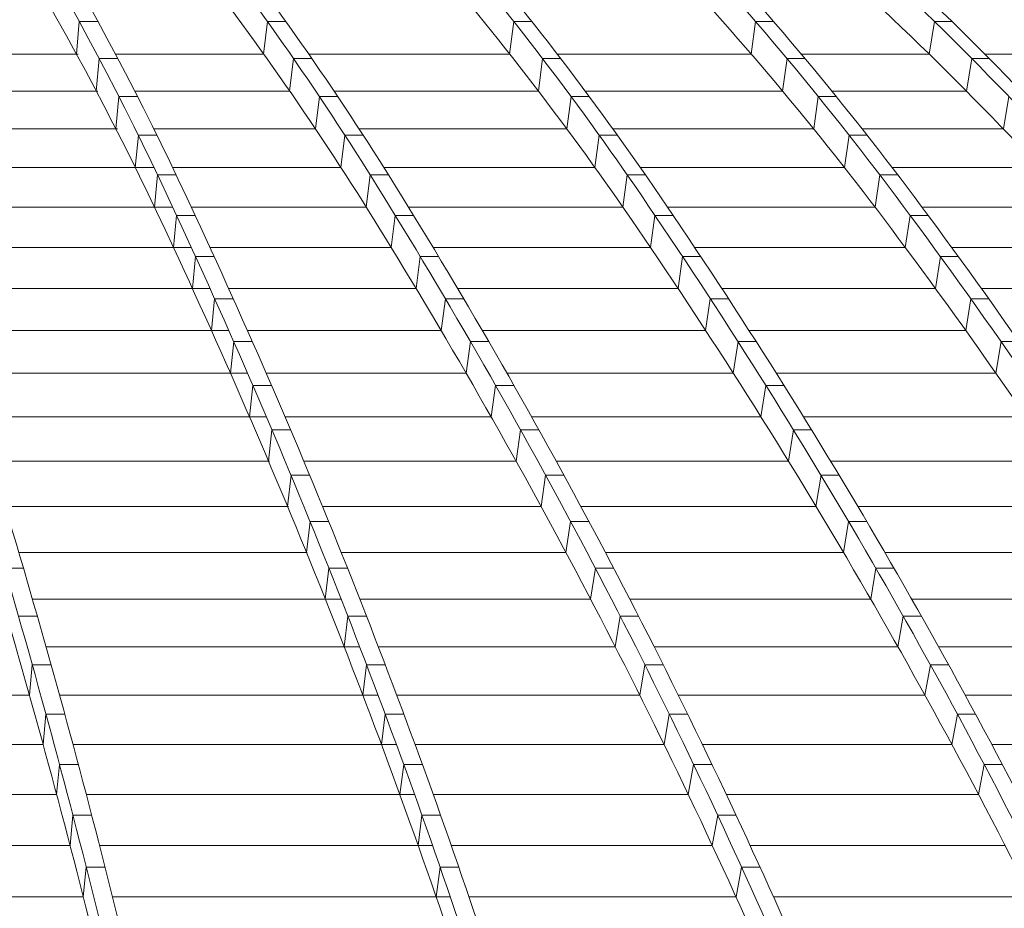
# Model space of a CAD drawing. Header units: millimetres. Extents: x 27034 to 255531, y -206966 to 210227.
# Tile 36 of 87: x 115631 to 117904, y 34800 to 36853. Entities that reach past the tile are written whole.
import ezdxf

# ---------------------------------------------------------------- set-up
doc = ezdxf.new("R2010")
doc.units = ezdxf.units.MM
doc.header["$LTSCALE"] = 0.05
doc.layers.get('0').update_dxf_attribs({"lineweight": 0})

# ---------------------------------------------------------------- blocks, each defined once
blk = doc.blocks.new('fhjkjhjk')
at = {"elevation": -8576.5}
for points in [[(-2392.7, 27619, -0.098402), (-1780.4, 26836.8, -0.041567), (-1238.3, 25576, -0.023437), (-731.4, 23826.4, -0.015346), (-269.1, 21621.1, -0.007853), (29.9, 19781.7)], [(-2349.3, 27619, -0.098402), (-1736.9, 26836.8, -0.041567), (-1194.9, 25576, -0.023437), (-687.9, 23826.4, -0.021583), (-15.1, 20365, -0.001069), (71.1, 19781.7)], [(-2156.9, 27619, -0.100998), (-1322.1, 26836.8, -0.049884), (-583.3, 25576, -0.029939), (107.7, 23826.4, -0.020184), (737.8, 21621.1, -0.010498), (1145.4, 19781.7)], [(-2102.3, 27619, -0.095728), (-1006, 26836.8, -0.055208), (-35.9, 25576, -0.035193), (872.5, 23826.4, -0.024559), (1698.2, 21621.1, -0.013377), (2233.1, 19781.7)], [(-1759, 27619, -0.092351), (-549.3, 26836.8, -0.056294), (521.4, 25576, -0.03774), (1522.8, 23826.4, -0.026997), (2435.9, 21621.1, -0.014546), (3026.5, 19781.7)], [(-1717.1, 27619, -0.092351), (-507.5, 26836.8, -0.056293), (563.3, 25576, -0.03774), (1564.6, 23826.4, -0.026996), (2477.8, 21621.1, -0.014546), (3068.4, 19781.7)], [(-1384.4, 27619, -0.088749), (-60.7, 26836.8, -0.056899), (1110.6, 25576, -0.038599), (2207.7, 23826.4, -0.027962), (3204.4, 21621.1, -0.015652), (3850.2, 19781.7)], [(-1333.2, 27619, -0.080869), (239.5, 26836.8, -0.056693), (1631.5, 25576, -0.041891), (2933.4, 23826.4, -0.031865), (4120.6, 21621.1, -0.017879), (4888.3, 19781.7)], [(-1156.3, 27619, -0.074834), (620.9, 26836.8, -0.055579), (2194, 25576, -0.04307), (3665.1, 23826.4, -0.033892), (5006.6, 21621.1, -0.019482), (5874.1, 19781.7)], [(-1117.1, 27619, -0.074832), (660.1, 26836.8, -0.055576), (2233.2, 25576, -0.043071), (3704.3, 23826.4, -0.033892), (5045.8, 21621.1, -0.019482), (5913.3, 19781.7)], [(-945.2, 27619, -0.069507), (1030.4, 26836.8, -0.05401), (2779.3, 25576, -0.043608), (4414.8, 23826.4, -0.035415), (5906.2, 21621.1, -0.020849), (6870.5, 19781.7)], [(-897.1, 27619, -0.064033), (1307.8, 26836.8, -0.051922), (3258.7, 25576, -0.042903), (5085.7, 23826.4, -0.0359), (6746.3, 21621.1, -0.022195), (7821.6, 19781.7)], [(16612.3, 19781.7, 0.17714), (1128.4, 27619)], [(-2392.7, 27535.6, -0.099364), (-1783.9, 26758.8, -0.041567), (-1243.6, 25502.1, -0.023437), (-738.3, 23758.2, -0.015346), (-277.5, 21559.9, -0.007551), (12.4, 19781.7)], [(-2156.9, 27535.6, -0.101926), (-1327, 26758.8, -0.049884), (-590.5, 25502.1, -0.029939), (98.3, 23758.2, -0.020184), (726.4, 21559.9, -0.01008), (1121.5, 19781.7)], [(-1974.5, 27532.2, -0.085302), (-1048.2, 26836.8, -0.055208), (-78.2, 25576, -0.035295), (830, 23826.4, -0.024654), (1655.9, 21621.1, -0.013377), (2190.8, 19781.7)], [(-1974.5, 27532.2, -0.081809), (-1279.1, 26836.8, -0.049884), (-540.3, 25576, -0.029939), (150.7, 23826.4, -0.020184), (780.8, 21621.1, -0.010498), (1188.4, 19781.7)], [(-1759, 27535.6, -0.093111), (-556.4, 26758.8, -0.056297), (511, 25502.1, -0.037741), (1509.2, 23758.2, -0.026997), (2419.4, 21559.9, -0.014063), (2992, 19781.7)], [(-1384.4, 27535.6, -0.089584), (-68.1, 26758.8, -0.056896), (1099.3, 25502.1, -0.03937), (2191, 23758.2, -0.028701), (3186.4, 21559.9, -0.010136), (3639.9, 20307.8, -0.0034), (3810.7, 19781.7)], [(-1133.4, 27536.5, -0.070662), (199.2, 26836.8, -0.056693), (1591.3, 25576, -0.041891), (2893.1, 23826.4, -0.031865), (4080.3, 21621.1, -0.017879), (4848, 19781.7)], [(-1132.2, 27536.5, -0.073823), (-19.3, 26836.8, -0.056899), (1152, 25576, -0.038712), (2248.8, 23826.4, -0.02807), (3245.8, 21621.1, -0.015652), (3891.6, 19781.7)], [(-590.9, 27536.5, -0.055235), (1271.4, 26836.8, -0.051921), (3222.4, 25576, -0.043033), (5048.8, 23826.4, -0.036034), (6709.9, 21621.1, -0.022195), (7785.3, 19781.7)], [(-590.6, 27536.5, -0.057888), (1068.4, 26836.8, -0.05401), (2817.3, 25576, -0.043608), (4452.7, 23826.4, -0.035414), (5944.1, 21621.1, -0.020849), (6908.5, 19781.7)], [(-856.4, 27446.8, -0.063226), (610.6, 26758.8, -0.055579), (2178.6, 25502.1, -0.04307), (3645, 23758.2, -0.033892), (4982.3, 21559.9, -0.018808), (5823.4, 19781.7)], [(-445.1, 27396.7, -0.052863), (1019, 26758.8, -0.05401), (2762.2, 25502.1, -0.043608), (4392.4, 23758.2, -0.035415), (5879.1, 21559.9, -0.020171), (6814.2, 19781.7)], [(-1638, 27251.9, -0.056808), (-1054.7, 26758.8, -0.055211), (-87.8, 25502.1, -0.035792), (816.4, 23758.2, -0.025088), (1640.9, 21559.9, -0.012868), (2159.5, 19781.7)], [(-394.7, 27125.6, -0.032766), (190.2, 26758.8, -0.05669), (1577.7, 25502.1, -0.04189), (2875.4, 23758.2, -0.031864), (4058.7, 21559.9, -0.017257), (4803.1, 19781.7)], [(878.2, 26940.9, -0.011823), (1258.3, 26758.8, -0.051924), (3203.1, 25502.1, -0.043673), (5021.5, 23758.2, -0.036691), (6679.5, 21559.9, -0.014988), (7435, 20307.8, -0.00516), (7720.2, 19781.7)]]:
    blk.add_lwpolyline(points, format="xyb", dxfattribs=at)
for points in [[(-807.7, 26023.9), (-814.2, 25948.6)], [(-807.7, 26023.9), (-764.7, 26023.9)], [(-373.4, 26023.9), (-382, 25948.6)], [(-373.4, 26023.9), (-331.1, 26023.9)], [(195.4, 26023.9), (186, 25948.6)], [(195.4, 26023.9), (237.2, 26023.9)], [(753.7, 26023.9), (743.6, 25948.6)], [(753.7, 26023.9), (795.1, 26023.9)], [(1166.6, 26023.9), (1154.4, 25948.6)], [(1166.6, 26023.9), (1206.9, 26023.9)], [(-1329.6, 25948.6), (-810.2, 25948.6)], [(-761.8, 25938.2), (-768.4, 25863.2)], [(-761.8, 25938.2), (-718.8, 25938.2)], [(-724.3, 25948.6), (-382, 25948.6)], [(-313.1, 25938.2), (-322, 25863.2)], [(-313.1, 25938.2), (-270.9, 25938.2)], [(-278.1, 25948.6), (186, 25948.6)], [(261.8, 25938.2), (252.2, 25863.2)], [(261.8, 25938.2), (303.7, 25938.2)], [(295.7, 25948.6), (743.6, 25948.6)], [(826.4, 25938.2), (816, 25863.2)], [(826.4, 25938.2), (867.8, 25938.2)], [(859.1, 25948.6), (1154.4, 25948.6)], [(1252.8, 25938.2), (1240.4, 25863.2)], [(1252.8, 25938.2), (1293.1, 25938.2)], [(1282.8, 25948.6), (1699.9, 25948.6)], [(-1296.9, 25863.2), (-764.8, 25863.2)], [(-716.3, 25850.6), (-723.1, 25775.8)], [(-716.3, 25850.6), (-673.3, 25850.6)], [(-679.8, 25863.2), (-322, 25863.2)], [(-253.4, 25850.6), (-262.4, 25775.8)], [(-253.4, 25850.6), (-211.2, 25850.6)], [(-219.7, 25863.2), (252.2, 25863.2)], [(327.7, 25850.6), (317.9, 25775.8)], [(327.7, 25850.6), (369.6, 25850.6)], [(360.2, 25863.2), (816, 25863.2)], [(898.4, 25850.6), (887.9, 25775.8)], [(898.4, 25850.6), (939.9, 25850.6)], [(929.6, 25863.2), (1240.4, 25863.2)], [(1338.5, 25850.6), (1325.8, 25775.8)], [(-1264.6, 25775.8), (-719.7, 25775.8)], [(-671.3, 25761), (-678.3, 25686.5)], [(-671.3, 25761), (-628.4, 25761)], [(-635.7, 25775.8), (-262.4, 25775.8)], [(-194.3, 25761), (-203.5, 25686.5)], [(-194.3, 25761), (-152.1, 25761)], [(-161.7, 25775.8), (317.9, 25775.8)], [(393, 25761), (383, 25686.5)], [(393, 25761), (434.8, 25761)], [(424.2, 25775.8), (887.9, 25775.8)], [(969.9, 25761), (959.1, 25686.5)], [(969.9, 25761), (1011.3, 25761)], [(999.6, 25775.8), (1325.8, 25775.8)], [(-1232.7, 25686.5), (-635.1, 25686.5)], [(-627, 25669.4), (-634, 25595.2)], [(-627, 25669.4), (-584, 25669.4)], [(-592.1, 25686.5), (-203.5, 25686.5)], [(-135.9, 25669.4), (-145.3, 25595.2)], [(-135.9, 25669.4), (-93.6, 25669.4)], [(-104.4, 25686.5), (383, 25686.5)], [(457.6, 25669.4), (447.4, 25595.2)], [(457.6, 25669.4), (499.4, 25669.4)], [(487.6, 25686.5), (959.1, 25686.5)], [(1040.6, 25669.4), (1029.6, 25595.2)], [(1040.6, 25669.4), (1082, 25669.4)], [(1069, 25686.5), (1410.5, 25686.5)], [(-1201.3, 25595.2), (-592.1, 25595.2)], [(-583.3, 25576), (-590.5, 25502.1)], [(-583.3, 25576), (-540.3, 25576)], [(-549.2, 25595.2), (-145.3, 25595.2)], [(-78.2, 25576), (-87.8, 25502.1)], [(-78.2, 25576), (-35.9, 25576)], [(-47.7, 25595.2), (447.4, 25595.2)], [(521.4, 25576), (511, 25502.1)], [(521.4, 25576), (563.3, 25576)], [(550.3, 25595.2), (1029.6, 25595.2)], [(1110.6, 25576), (1099.3, 25502.1)], [(1110.6, 25576), (1152, 25576)], [(1137.8, 25595.2), (1494.5, 25595.2)], [(-1169.8, 25502.1), (-549.1, 25502.1)], [(-506.1, 25502.1), (-87.8, 25502.1)], [(9, 25502.1), (511, 25502.1)], [(613, 25502.1), (1099.3, 25502.1)], [(1206.3, 25502.1), (1577.7, 25502.1)], [(-539.3, 25480.7), (-546.6, 25407.1)], [(-539.3, 25480.7), (-496.3, 25480.7)], [(-20.4, 25480.7), (-30.1, 25407.1)], [(-20.4, 25480.7), (21.8, 25480.7)], [(585.3, 25480.7), (574.7, 25407.1)], [(585.3, 25480.7), (627.2, 25480.7)], [(1180.5, 25480.7), (1169.1, 25407.1)], [(1180.5, 25480.7), (1221.9, 25480.7)], [(-1138.1, 25407.1), (-505.8, 25407.1)], [(-462.8, 25407.1), (-30.1, 25407.1)], [(65.8, 25407.1), (574.7, 25407.1)], [(675.8, 25407.1), (1169.1, 25407.1)], [(1275, 25407.1), (1660.8, 25407.1)], [(-495.2, 25383.6), (-502.7, 25310.3)], [(-495.2, 25383.6), (-452.2, 25383.6)], [(37.5, 25383.6), (27.7, 25310.3)], [(37.5, 25383.6), (79.7, 25383.6)], [(649.3, 25383.6), (638.5, 25310.3)], [(649.3, 25383.6), (691.2, 25383.6)], [(1250.4, 25383.6), (1238.9, 25310.3)], [(1250.4, 25383.6), (1291.8, 25383.6)], [(-1106.3, 25310.3), (-462.5, 25310.3)], [(-419.5, 25310.3), (27.7, 25310.3)], [(122.7, 25310.3), (638.5, 25310.3)], [(738.6, 25310.3), (1238.9, 25310.3)], [(-451.1, 25284.5), (-458.7, 25211.5)], [(-451.1, 25284.5), (-408.1, 25284.5)], [(95.4, 25284.5), (85.4, 25211.5)], [(95.4, 25284.5), (137.7, 25284.5)], [(713.3, 25284.5), (702.3, 25211.5)], [(713.3, 25284.5), (755.2, 25284.5)], [(1320.4, 25284.5), (1308.7, 25211.5)], [(1320.4, 25284.5), (1361.8, 25284.5)], [(-1074.5, 25211.5), (-419.1, 25211.5)], [(-376.1, 25211.5), (85.4, 25211.5)], [(179.6, 25211.5), (702.3, 25211.5)], [(801.5, 25211.5), (1308.7, 25211.5)], [(-406.9, 25183.5), (-414.7, 25110.9)], [(-406.9, 25183.5), (-363.9, 25183.5)], [(153.4, 25183.5), (143.2, 25110.9)], [(153.4, 25183.5), (195.6, 25183.5)], [(777.3, 25183.5), (766, 25110.9)], [(777.3, 25183.5), (819.1, 25183.5)], [(-1042.6, 25110.9), (-375.7, 25110.9)], [(-332.7, 25110.9), (143.2, 25110.9)], [(236.6, 25110.9), (766, 25110.9)], [(864.4, 25110.9), (1378.4, 25110.9)], [(-362.8, 25080.7), (-370.7, 25008.4)], [(-362.8, 25080.7), (-319.8, 25080.7)], [(211.2, 25080.7), (200.9, 25008.4)], [(211.2, 25080.7), (253.5, 25080.7)], [(841.2, 25080.7), (829.7, 25008.4)], [(841.2, 25080.7), (883, 25080.7)], [(-1010.8, 25008.4), (-368.8, 25008.4)], [(-289.4, 25008.4), (200.9, 25008.4)], [(293.5, 25008.4), (829.7, 25008.4)], [(927.1, 25008.4), (1448, 25008.4)], [(-318.8, 24976), (-326.9, 24904)], [(-318.8, 24976), (-275.8, 24976)], [(269, 24976), (258.4, 24904)], [(269, 24976), (311.2, 24976)], [(904.9, 24976), (893.2, 24904)], [(904.9, 24976), (946.7, 24976)], [(-979.1, 24904), (-325, 24904)], [(-246.1, 24904), (258.4, 24904)], [(350.2, 24904), (893.2, 24904)], [(989.7, 24904), (1517.4, 24904)], [(-274.9, 24869.4), (-283.1, 24797.8)], [(-274.9, 24869.4), (-231.9, 24869.4)], [(326.6, 24869.4), (315.8, 24797.8)], [(326.6, 24869.4), (368.8, 24869.4)], [(968.4, 24869.4), (956.5, 24797.8)], [(968.4, 24869.4), (1010.2, 24869.4)], [(-947.4, 24797.8), (-281.4, 24797.8)], [(-203, 24797.8), (315.8, 24797.8)], [(406.9, 24797.8), (956.5, 24797.8)], [(1052.1, 24797.8), (1586.6, 24797.8)], [(-980, 24761), (-936.6, 24761)], [(-231.2, 24761), (-239.6, 24689.7)], [(-231.2, 24761), (-188.2, 24761)], [(384, 24761), (372.9, 24689.7)], [(384, 24761), (426.2, 24761)], [(1031.6, 24761), (1019.6, 24689.7)], [(1031.6, 24761), (1073.5, 24761)], [(-915.9, 24689.7), (-203, 24689.7)], [(-160, 24689.7), (372.9, 24689.7)], [(463.3, 24689.7), (1019.6, 24689.7)], [(1114.3, 24689.7), (1655.6, 24689.7)], [(-948.1, 24650.6), (-904.6, 24650.6)], [(-187.6, 24650.6), (-196.1, 24579.6)], [(-187.6, 24650.6), (-144.7, 24650.6)], [(441.2, 24650.6), (429.9, 24579.6)], [(441.2, 24650.6), (483.4, 24650.6)], [(1094.6, 24650.6), (1082.4, 24579.6)], [(1094.6, 24650.6), (1136.5, 24650.6)], [(-884.4, 24579.6), (-160.2, 24579.6)], [(-117.2, 24579.6), (429.9, 24579.6)], [(519.5, 24579.6), (1082.4, 24579.6)], [(1176.2, 24579.6), (1724.2, 24579.6)], [(-916.3, 24538.3), (-922.6, 24467.7)], [(-916.3, 24538.3), (-872.8, 24538.3)], [(-144.3, 24538.3), (-153, 24467.7)], [(-144.3, 24538.3), (-101.3, 24538.3)], [(498, 24538.3), (486.5, 24467.7)], [(498, 24538.3), (540.3, 24538.3)], [(1157.3, 24538.3), (1144.8, 24467.7)], [(1157.3, 24538.3), (1199.2, 24538.3)], [(-1639, 24467.7), (-922.6, 24467.7)], [(-853.2, 24467.7), (-117.6, 24467.7)], [(-74.6, 24467.7), (486.5, 24467.7)], [(575.4, 24467.7), (1144.8, 24467.7)], [(1237.8, 24467.7), (1792.5, 24467.7)], [(-884.7, 24424.2), (-891.1, 24354)], [(-884.7, 24424.2), (-841.2, 24424.2)], [(-101.3, 24424.2), (-110.1, 24354)], [(-101.3, 24424.2), (-58.3, 24424.2)], [(554.6, 24424.2), (542.7, 24354)], [(554.6, 24424.2), (596.9, 24424.2)], [(1219.6, 24424.2), (1206.9, 24354)], [(1219.6, 24424.2), (1261.4, 24424.2)], [(-1619.4, 24354), (-891.1, 24354)], [(-822.2, 24354), (-75.4, 24354)], [(-32.4, 24354), (542.7, 24354)], [(631, 24354), (1206.9, 24354)], [(1299, 24354), (1860.3, 24354)], [(-853.4, 24308.2), (-859.9, 24238.4)], [(-853.4, 24308.2), (-809.9, 24308.2)], [(-58.7, 24308.2), (-67.5, 24238.4)], [(-58.7, 24308.2), (-15.7, 24308.2)], [(610.7, 24308.2), (598.5, 24238.4)], [(610.7, 24308.2), (653, 24308.2)], [(1281.3, 24308.2), (1268.5, 24238.4)], [(1281.3, 24308.2), (1323.2, 24308.2)], [(-1599.9, 24238.4), (-859.9, 24238.4)], [(-791.4, 24238.4), (-33.5, 24238.4)], [(9.5, 24238.4), (598.5, 24238.4)], [(686.2, 24238.4), (1268.5, 24238.4)], [(-822.3, 24190.5), (-829, 24121)], [(-822.3, 24190.5), (-778.9, 24190.5)], [(-16.4, 24190.5), (-25.4, 24121)], [(-16.4, 24190.5), (26.6, 24190.5)], [(666.3, 24190.5), (653.8, 24121)], [(666.3, 24190.5), (708.7, 24190.5)], [(-1580.6, 24121), (-829, 24121)], [(-761, 24121), (8.1, 24121)], [(51.1, 24121), (653.8, 24121)], [(740.9, 24121), (1329.5, 24121)], [(-791.7, 24070.9), (-798.4, 24001.9)], [(-791.7, 24070.9), (-748.2, 24070.9)], [(25.5, 24070.9), (16.3, 24001.9)], [(25.5, 24070.9), (68.5, 24070.9)], [(721.5, 24070.9), (708.6, 24001.9)], [(721.5, 24070.9), (763.8, 24070.9)], [(-1561.5, 24001.9), (-797.7, 24001.9)], [(-730.8, 24001.9), (49.2, 24001.9)], [(92.1, 24001.9), (708.6, 24001.9)], [(795.1, 24001.9), (1390, 24001.9)]]:
    blk.add_lwpolyline(points, dxfattribs=at)

msp = doc.modelspace()

# ---------------------------------------------------------------- block references
at = {"color": 2}
msp.add_blockref('fhjkjhjk', (116576, 10824.6, 4380.3), dxfattribs=at)

doc.saveas('drawing.dxf')
